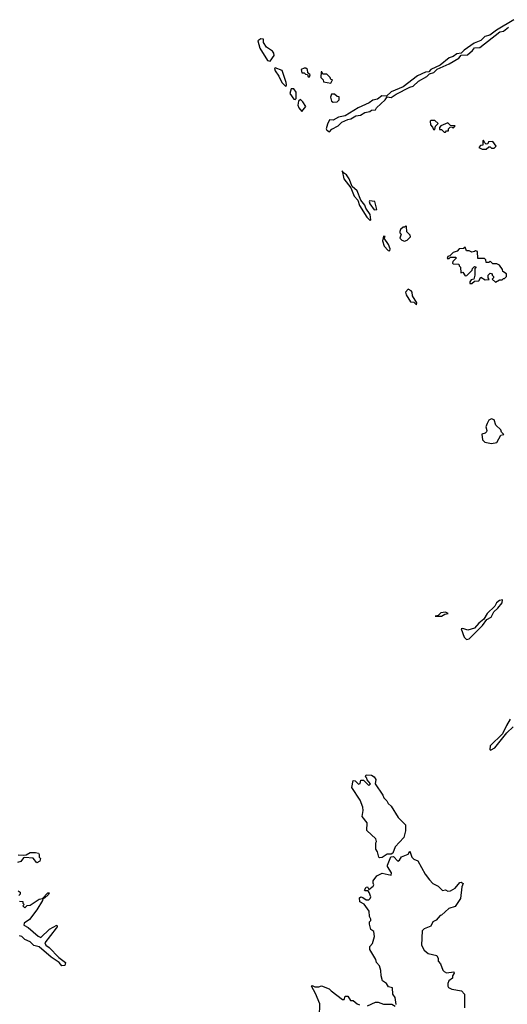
# Model space of a CAD drawing. Extents: x 2604950 to 2749250, y 940531 to 1028284.
# Tile 25 of 220: x 2625386 to 2629085, y 988348 to 995824. Entities that reach past the tile are written whole.
import ezdxf

# ---------------------------------------------------------------- set-up
doc = ezdxf.new("R2010")
doc.units = 0

msp = doc.modelspace()

# ---------------------------------------------------------------- linework, layer by layer
at = {"layer": '0CON05XD'}
for points in [[(2629135, 995824.4), (2629002.9, 995745), (2628952.4, 995707.6), (2628915, 995696.5), (2628884.6, 995665.4), (2628833.8, 995645), (2628756.9, 995593.1), (2628735, 995570), (2628701.2, 995565), (2628674.6, 995545.4), (2628645, 995534.2), (2628575, 995480), (2628505, 995446.9), (2628490.7, 995429.3), (2628465, 995426.7), (2628405, 995397.8), (2628295.7, 995314.3), (2628205, 995277.5), (2628167.5, 995242.5), (2628133.8, 995246.2), (2628099.9, 995220.1), (2628065, 995213.8), (2628036.1, 995193.9), (2627954, 995156), (2627855.5, 995094.5), (2627805, 995085.4), (2627765, 995060.8), (2627735, 995063.8), (2627720, 995030), (2627711.5, 994995), (2627716, 994985), (2627735, 994973.3)], [(2627735, 994973.3), (2627755, 994993.3), (2627802.5, 995017.5), (2627830, 995045), (2627875, 995067.5), (2627897.5, 995072.5), (2627935, 995093.8), (2627971.7, 995098.3), (2628005, 995120), (2628042.5, 995127.5), (2628055, 995136.7), (2628085, 995140), (2628092.5, 995155), (2628158.8, 995215), (2628172.5, 995237.5), (2628205, 995232.5), (2628241.7, 995258.3), (2628345, 995312), (2628371.2, 995318.8), (2628411.5, 995358.5), (2628475.8, 995394.2), (2628495, 995413.3), (2628527.3, 995422.7), (2628552.5, 995447.5), (2628645, 995488), (2628718.1, 995531.9), (2628736.2, 995553.8), (2628781.9, 995558.1), (2628820.3, 995589.7), (2628835, 995611.2), (2628877.1, 995612.9), (2629027.7, 995732.3), (2629055, 995738), (2629093.2, 995766.8)], [(2627285, 995508.8), (2627316.7, 995553.3), (2627315, 995570), (2627302.5, 995585), (2627257.5, 995615), (2627235, 995650), (2627235, 995677.5), (2627215, 995678.8), (2627193.3, 995665), (2627208.3, 995608.3), (2627266.7, 995515), (2627285, 995508.8)], [(2627405, 995317.5), (2627410.7, 995329.3), (2627408.3, 995348.3), (2627378.3, 995438.3), (2627325, 995460), (2627320, 995455), (2627323.3, 995435), (2627352.5, 995395), (2627375, 995347.5), (2627405, 995317.5)], [(2627585, 995390), (2627590, 995405), (2627571.7, 995421.7), (2627570, 995445), (2627557.5, 995457.5), (2627543, 995457), (2627520, 995445), (2627525, 995420), (2627545, 995420), (2627555, 995410), (2627568.3, 995408.3), (2627575, 995390), (2627585, 995390)], [(2627745, 995342.5), (2627758.3, 995368.3), (2627745, 995370), (2627740, 995385), (2627715, 995410), (2627685, 995410), (2627678.3, 995428.3), (2627671.7, 995428.3), (2627670, 995385), (2627688.3, 995368.3), (2627691.7, 995351.7), (2627745, 995342.5)], [(2627475, 995217.5), (2627483, 995227), (2627482.5, 995275), (2627465, 995300), (2627445, 995300), (2627434, 995264), (2627465, 995220), (2627475, 995217.5)], [(2627765, 995197.5), (2627795, 995200), (2627810, 995215), (2627808.3, 995238.3), (2627795, 995240), (2627775, 995260), (2627751.7, 995258.3), (2627742.5, 995235), (2627752.5, 995205), (2627765, 995197.5)], [(2627525, 995127.5), (2627556.7, 995165), (2627535, 995200), (2627515, 995217.5), (2627500, 995205), (2627496.7, 995175), (2627503.3, 995155), (2627525, 995127.5)], [(2628535, 994990), (2628540, 995015), (2628560, 995035), (2628535, 995060), (2628505, 995060), (2628500, 995055), (2628502.5, 995025), (2628518.3, 995008.3), (2628525, 994990), (2628535, 994990)], [(2628615, 994970), (2628625, 994980), (2628640, 994980), (2628640, 994995), (2628651.7, 995008.3), (2628665, 995010), (2628675, 995000), (2628688.3, 995018.3), (2628655, 995020), (2628635, 995040), (2628581.7, 995018.3), (2628570, 995005), (2628571.7, 994991.7), (2628585, 994990), (2628605, 994970), (2628615, 994970)], [(2628925, 994840), (2628945, 994860), (2628955, 994860), (2628965, 994850), (2628985, 994850), (2629000, 994865), (2628975, 994900), (2628943, 994897), (2628938.3, 994881.7), (2628925, 994880), (2628911.7, 994891.7), (2628905, 994910), (2628900, 994905), (2628898.3, 994871.7), (2628881.7, 994868.3), (2628870, 994855), (2628895, 994840), (2628925, 994840)], [(2628045, 994300), (2628050, 994305), (2628045.5, 994345.5), (2628012.3, 994392.3), (2628005, 994416.2), (2627973.3, 994455), (2627946.9, 994525), (2627907, 994557), (2627885, 994616.2), (2627865, 994646), (2627841.7, 994661.7), (2627833.3, 994676.7), (2627843.8, 994615), (2627897.5, 994547.5), (2627924.1, 994484.1), (2627950, 994455), (2627962.5, 994412.5), (2628020, 994325), (2628045, 994300)], [(2628075, 994380), (2628095, 994382.5), (2628080, 994445), (2628040.3, 994449.7), (2628036.2, 994445), (2628042.9, 994425), (2628075, 994380)], [(2628305, 994142.5), (2628325, 994150), (2628350, 994175), (2628348.3, 994188.3), (2628323, 994213), (2628320, 994255), (2628315, 994260), (2628305, 994250), (2628295, 994250), (2628275, 994230), (2628270, 994215), (2628270, 994205), (2628280, 994195), (2628270, 994165), (2628285, 994150), (2628305, 994142.5)], [(2628195, 994070), (2628196.7, 994085), (2628185, 994116.7), (2628150, 994165), (2628157.5, 994177.5), (2628145, 994180), (2628137.5, 994145), (2628150, 994105), (2628181.7, 994071.7), (2628195, 994070)], [(2628815, 993820), (2628835, 993840), (2628868.3, 993841.7), (2628885, 993870), (2628918.3, 993848.3), (2628948.3, 993851.7), (2628940, 993865), (2628940, 993885), (2628955, 993900), (2628970, 993895), (2628970, 993885), (2628980, 993875), (2628980, 993865), (2628970, 993855), (2628995, 993830), (2629025, 993850), (2629045, 993850), (2629055, 993860), (2629065, 993860), (2629080, 993875), (2629080, 993895), (2629051.7, 993911.7), (2629048.3, 993928.3), (2629025, 993960), (2629005, 993970), (2628975, 993970), (2628955, 993990), (2628945, 993980), (2628925, 993980), (2628921.7, 994001.7), (2628911.7, 994011.7), (2628861.7, 994011.7), (2628860, 994065), (2628845, 994070), (2628837, 994063), (2628815, 994060), (2628795, 994070), (2628775, 994070), (2628765, 994097.5), (2628752.5, 994087.5), (2628720, 994085), (2628704.2, 994065.8), (2628673.4, 994056.6), (2628650, 994030), (2628633.3, 994025), (2628630, 994010), (2628645, 994010), (2628655, 994020), (2628695, 994020), (2628697, 994013), (2628671.7, 993988.3), (2628670, 993975), (2628675, 993970), (2628718.3, 993968.3), (2628720, 993955), (2628730, 993945), (2628731.7, 993901.7), (2628748.3, 993908.3), (2628765, 993880), (2628778.3, 993881.7), (2628818.3, 993921.7), (2628820, 993935), (2628835, 993950), (2628848.3, 993948.3), (2628840, 993935), (2628840, 993885), (2628830, 993855), (2628811.7, 993848.3), (2628800, 993835), (2628801.7, 993821.7), (2628815, 993820)], [(2628395, 993660), (2628397.5, 993675), (2628366.7, 993726.7), (2628362.5, 993755), (2628355, 993766.7), (2628333, 993777), (2628312.5, 993755), (2628317.5, 993735), (2628350.7, 993680.7), (2628375, 993680), (2628395, 993660)], [(2628965, 992606.7), (2629005, 992612.5), (2629035, 992670), (2629060, 992675), (2629041.7, 992691.7), (2629035, 992710), (2628998.8, 992745), (2628985.8, 992785), (2628965, 992793.8), (2628945, 992783.3), (2628931.2, 992758.8), (2628923, 992733), (2628930, 992705), (2628926.1, 992693.9), (2628916.1, 992683.9), (2628893, 992677), (2628897.5, 992635), (2628915, 992617.5), (2628965, 992606.7)], [(2628775, 991116.9), (2628795, 991122.1), (2628897.1, 991222.9), (2628930.5, 991269.5), (2628962.5, 991287.5), (2628982, 991328), (2629014, 991355), (2629046.7, 991395), (2629048, 991418), (2629025, 991414), (2629004.3, 991395.7), (2628989.7, 991370.3), (2628933.3, 991315), (2628908, 991272), (2628868.8, 991241.2), (2628835, 991203.8), (2628785, 991187.5), (2628748.3, 991201.7), (2628735, 991200), (2628757.1, 991135), (2628775, 991116.9)], [(2628585, 991293.9), (2628610.5, 991309.5), (2628635.7, 991315.7), (2628615, 991325.6), (2628580.5, 991319.5), (2628560, 991300), (2628537.5, 991295), (2628585, 991293.9)], [(2629107, 990513), (2629080, 990465), (2629048.8, 990401.2), (2628955, 990310), (2628953.3, 990283.3), (2628958.3, 990278.3), (2628990, 990295), (2629080.8, 990409.2), (2629128.8, 990455)], [(2628115, 989460), (2628110, 989465), (2628100, 989505), (2628087.5, 989525), (2628087.5, 989575), (2628092.5, 989585), (2628087.5, 989605), (2628018.3, 989668.3), (2628021.2, 989725), (2627983.3, 989775), (2627991.7, 989818.3), (2627988.8, 989845), (2627968.3, 989898.3), (2627906.7, 989995), (2627915, 990047.5), (2627930, 990045), (2627955, 990020), (2627970, 990025), (2627975, 990050), (2627995, 990050), (2628035, 990010), (2628048.3, 990021.7), (2628021.7, 990051.7), (2628020, 990065), (2628010, 990075), (2628015, 990090), (2628055, 990087.5), (2628076.1, 990076.1), (2628086.7, 990055), (2628082.5, 990022.5), (2628141.2, 989935), (2628148.8, 989915), (2628172.3, 989892.3), (2628182, 989872), (2628205, 989853.3), (2628257.5, 989765), (2628311.7, 989711.7), (2628312.5, 989665), (2628301.2, 989615), (2628235, 989544), (2628215.5, 989494.5), (2628205, 989488), (2628172.7, 989487.3), (2628135, 989463.3), (2628115, 989460)], [(2625375, 989483.3), (2625415, 989480), (2625435, 989483.3), (2625465, 989500), (2625505, 989501.2), (2625527.5, 989495), (2625533.3, 989485), (2625532.5, 989465), (2625542.5, 989455), (2625537.5, 989435), (2625515, 989422.5), (2625488, 989458), (2625425, 989462.5), (2625415, 989460), (2625395, 989432.5), (2625370, 989425)], [(2628242.5, 988345), (2628235, 988400), (2628216.7, 988425), (2628215, 988472.5), (2628185, 988480), (2628167.5, 988505), (2628137.5, 988525), (2628127.5, 988565), (2628126.7, 988605), (2628115, 988640), (2628093.9, 988663.9), (2628087, 988687), (2628043.3, 988765), (2628043, 988787), (2628061.7, 988808.3), (2628076.4, 988863.6), (2628071.7, 988901.7), (2628050, 988915), (2628040, 988955), (2628040, 988975), (2628050, 988985), (2628050, 988995), (2628040, 989015), (2628037.5, 989055), (2627998.3, 989108.3), (2627967, 989127), (2627962.5, 989155), (2627975, 989162.5), (2627989.3, 989159.3), (2628015, 989140), (2628035, 989140), (2628045, 989150), (2628050, 989165), (2628037, 989197), (2628028.3, 989208.3), (2628005, 989210), (2628002.5, 989215), (2628015, 989237.5), (2628025, 989240), (2628035, 989220), (2628067.5, 989245), (2628072.5, 989255), (2628066.7, 989266.7), (2628068, 989285), (2628095, 989322), (2628136.1, 989343.9), (2628205, 989327.5), (2628205.5, 989345), (2628176.2, 989395), (2628175.8, 989405), (2628202.6, 989467.4), (2628221.1, 989471.1), (2628255.6, 989434.4), (2628268.2, 989441.8), (2628282.7, 989467.3), (2628333, 989487), (2628345, 989510), (2628360, 989465), (2628375, 989450), (2628406.4, 989436.4), (2628462.5, 989335), (2628493.6, 989293.6), (2628520, 989265), (2628560, 989245), (2628593, 989213), (2628615, 989217.5), (2628635, 989207.5), (2628655, 989210), (2628689.7, 989230.3), (2628725, 989273.3), (2628736.2, 989276.2), (2628750, 989265), (2628740.7, 989239.3), (2628728.8, 989151.2), (2628689.3, 989090.7), (2628642.5, 989075), (2628586.4, 989023.6), (2628575, 989022.5), (2628545, 988987.5), (2628520, 988975), (2628505, 988940), (2628455, 988920), (2628440, 988905), (2628433.6, 988796.4), (2628455, 988757.5), (2628483.9, 988733.9), (2628549.3, 988719.3), (2628560, 988695), (2628560, 988675), (2628577.5, 988655), (2628596.1, 988606.1), (2628605, 988596.7), (2628625, 988586.7), (2628680, 988595), (2628682.5, 988585), (2628670, 988565), (2628670, 988545), (2628642.5, 988525), (2628633.9, 988506.1), (2628633.3, 988485), (2628640, 988475), (2628665, 988462.5), (2628738.8, 988448.8), (2628760, 988425), (2628760.7, 988320.7)], [(2625375, 989210), (2625388.3, 989198.3), (2625390, 989185), (2625380, 989175)], [(2625385, 989130), (2625408.3, 989128.3), (2625410, 989115), (2625420, 989105), (2625410, 989095), (2625425, 989080), (2625441.7, 989098.3), (2625465, 989100), (2625533.9, 989146.1), (2625558.3, 989151.7), (2625600, 989195), (2625610, 989195), (2625605, 989182.5), (2625575, 989152.5), (2625561.7, 989148.3), (2625560, 989135), (2625515.8, 989064.2), (2625459.5, 988990.5), (2625420, 988965), (2625418.3, 988948.3), (2625451.2, 988931.2), (2625525, 988863.8), (2625545, 988854.2), (2625612.7, 988917.3), (2625668.3, 988948.3), (2625670, 988935), (2625663.3, 988925), (2625575.6, 988815), (2625585, 988795.8), (2625609.1, 988779.1), (2625683.1, 988703.1), (2625733.3, 988665), (2625727.5, 988642.5), (2625705, 988640), (2625685.7, 988665.7), (2625624.5, 988704.5), (2625533.3, 988785), (2625493.3, 988793.3), (2625465, 988823.3), (2625425, 988840), (2625401.7, 988861.7), (2625385, 988867.5)], [(2627660, 988255), (2627661.7, 988351.7), (2627630.7, 988430.7), (2627600, 988485), (2627605, 988490), (2627625, 988480), (2627655, 988480), (2627675, 988487.5), (2627732.5, 988465), (2627749.1, 988449.1), (2627835, 988383.8), (2627846.7, 988383.3), (2627855, 988410), (2627875, 988408.8), (2627895, 988377.5), (2627915.9, 988375.9), (2627945, 988350), (2627963.6, 988343.6)], [(2628025, 988336.7), (2628085, 988363.3), (2628105, 988363.3), (2628145, 988347.5), (2628209.3, 988349.3), (2628235, 988333.3)]]:
    msp.add_lwpolyline(points, dxfattribs=at)

doc.saveas('drawing.dxf')
